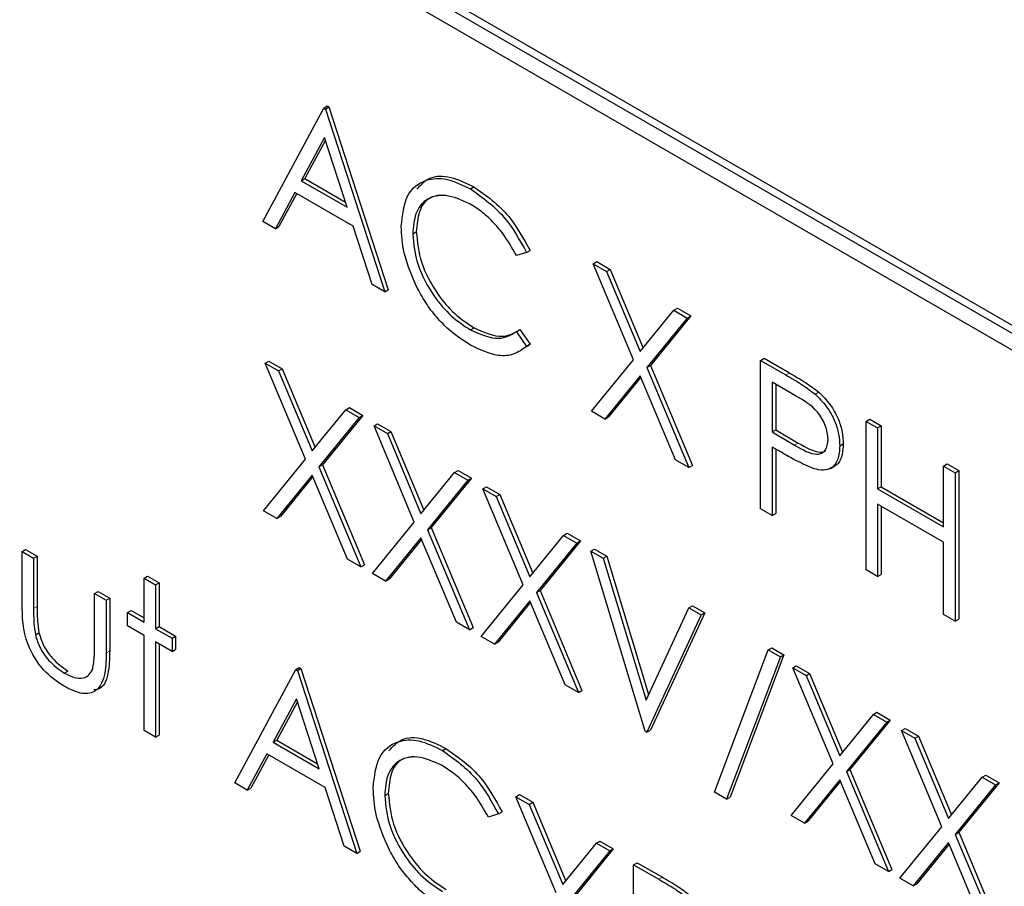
# Paper-space layout 'Blatt2' of a CAD drawing. Header units: millimetres. Extents: x 5 to 418, y 2 to 292.
# Tile 38 of 103: x 118.08 to 119.7, y 190.12 to 191.55. Entities that reach past the tile are written whole.
import ezdxf

# ---------------------------------------------------------------- set-up
doc = ezdxf.new("R2010")
doc.units = ezdxf.units.MM

psp = doc.layouts.new('Blatt2')

# ---------------------------------------------------------------- linework, layer by layer
at = {"color": 7, "linetype": 'Continuous', "lineweight": 25}
for p, q in [((119.9259, 190.912), (117.3332, 192.4088)), ((119.9377, 190.9188), (117.3449, 192.4156)), ((117.3332, 192.3816), (119.9259, 190.8848)), ((118.4768, 191.2198), (118.5774, 191.4067)), ((118.5774, 191.4067), (118.5833, 191.4101)), ((118.5774, 191.4067), (118.5802, 191.4051)), ((118.5802, 191.4051), (118.5861, 191.4085)), ((118.5802, 191.4051), (118.6781, 191.1036)), ((118.5833, 191.4101), (118.5861, 191.4085)), ((118.5861, 191.4085), (118.684, 191.107)), ((118.5786, 191.3583), (118.5402, 191.2869)), ((118.5801, 191.3536), (118.5461, 191.2903)), ((118.616, 191.2431), (118.5786, 191.3583)), ((118.5402, 191.2869), (118.5461, 191.2903)), ((118.5402, 191.2869), (118.616, 191.2431)), ((118.5461, 191.2903), (118.6133, 191.2515)), ((118.5299, 191.2677), (118.4976, 191.2078)), ((118.626, 191.2122), (118.5299, 191.2677)), ((118.8194, 191.2733), (118.8253, 191.2767)), ((118.533, 191.2659), (118.5035, 191.2112)), ((118.4976, 191.2078), (118.4768, 191.2198)), ((118.4976, 191.2078), (118.5035, 191.2112)), ((118.6574, 191.1156), (118.626, 191.2122)), ((118.7243, 191.1992), (118.7302, 191.2026)), ((118.912, 191.1686), (118.9179, 191.172)), ((118.912, 191.1686), (118.8953, 191.1635)), ((119.0221, 191.15), (119.028, 191.1534)), ((119.0221, 191.15), (119.0441, 191.1373)), ((119.0887, 190.9915), (119.0221, 191.15)), ((119.028, 191.1534), (119.05, 191.1407)), ((119.0441, 191.1373), (119.05, 191.1407)), ((119.05, 191.1407), (119.1045, 191.011)), ((119.0441, 191.1373), (119.0996, 191.005)), ((118.6781, 191.1036), (118.6574, 191.1156)), ((118.6781, 191.1036), (118.684, 191.107)), ((119.0996, 191.005), (119.1552, 191.0732)), ((119.1552, 191.0732), (119.1611, 191.0766)), ((119.1552, 191.0732), (119.1771, 191.0605)), ((119.1611, 191.0766), (119.183, 191.0639)), ((119.1771, 191.0605), (119.1106, 190.9789)), ((119.183, 191.0639), (119.1165, 190.9823)), ((119.1771, 191.0605), (119.183, 191.0639)), ((118.8195, 191.0408), (118.8254, 191.0442)), ((118.8953, 191.0379), (118.9012, 191.0413)), ((118.9012, 191.0413), (118.9179, 191.0171)), ((118.8953, 191.0379), (118.912, 191.0137)), ((118.9179, 191.0171), (118.9119, 191.0135)), ((118.912, 191.0137), (118.9179, 191.0171)), ((119.0194, 190.9066), (119.0887, 190.9915)), ((119.2982, 190.9906), (119.304, 190.994)), ((119.304, 190.994), (119.3456, 190.97)), ((118.4809, 190.9861), (118.4868, 190.9895)), ((118.4809, 190.9861), (118.5029, 190.9734)), ((118.5474, 190.8277), (118.4809, 190.9861)), ((118.4868, 190.9895), (118.5088, 190.9768)), ((118.5029, 190.9734), (118.5088, 190.9768)), ((118.5088, 190.9768), (118.5632, 190.8471)), ((119.1106, 190.9789), (119.1165, 190.9823)), ((119.1106, 190.9789), (119.1799, 190.814)), ((119.1165, 190.9823), (119.1857, 190.8174)), ((119.2982, 190.9906), (119.3398, 190.9666)), ((119.2982, 190.7457), (119.2982, 190.9906)), ((118.5029, 190.9734), (118.5584, 190.8412)), ((119.0996, 190.9654), (119.0414, 190.8939)), ((119.1007, 190.9629), (119.0473, 190.8973)), ((119.1579, 190.8266), (119.0996, 190.9654)), ((119.356, 190.9321), (119.3172, 190.9545)), ((119.3172, 190.9545), (119.3172, 190.8729)), ((119.3231, 190.9511), (119.3231, 190.8763)), ((119.3881, 190.935), (119.394, 190.9384)), ((118.614, 190.9093), (118.6198, 190.9127)), ((118.6198, 190.9127), (118.6418, 190.9)), ((118.5584, 190.8412), (118.614, 190.9093)), ((118.6359, 190.8966), (118.5694, 190.815)), ((118.6418, 190.9), (118.5753, 190.8184)), ((118.614, 190.9093), (118.6359, 190.8966)), ((118.6359, 190.8966), (118.6418, 190.9)), ((119.0414, 190.8939), (119.0194, 190.9066)), ((119.0414, 190.8939), (119.0473, 190.8973)), ((118.6604, 190.8825), (118.6663, 190.8859)), ((118.6604, 190.8825), (118.6824, 190.8698)), ((118.7269, 190.724), (118.6604, 190.8825)), ((118.6663, 190.8859), (118.6883, 190.8732)), ((119.4722, 190.8901), (119.4781, 190.8935)), ((119.4722, 190.8901), (119.4912, 190.8792)), ((119.4722, 190.6452), (119.4722, 190.8901)), ((119.4781, 190.8935), (119.4971, 190.8826)), ((119.4912, 190.8792), (119.4971, 190.8826)), ((119.4912, 190.8792), (119.4912, 190.7787)), ((119.4971, 190.8826), (119.4971, 190.7821)), ((118.6824, 190.8698), (118.6883, 190.8732)), ((118.6824, 190.8698), (118.7379, 190.7375)), ((118.6883, 190.8732), (118.7427, 190.7435)), ((119.3172, 190.8729), (119.3231, 190.8763)), ((119.3172, 190.8729), (119.3543, 190.8509)), ((119.3231, 190.8763), (119.3602, 190.8543)), ((119.3324, 190.839), (119.3172, 190.8477)), ((119.3172, 190.8477), (119.3172, 190.7347)), ((119.4287, 190.8496), (119.4346, 190.853)), ((119.3231, 190.8443), (119.3231, 190.7381)), ((118.4782, 190.7427), (118.5474, 190.8277)), ((118.5694, 190.815), (118.5753, 190.8184)), ((118.5694, 190.815), (118.6386, 190.6501)), ((118.5753, 190.8184), (118.6445, 190.6535)), ((119.1799, 190.814), (119.1579, 190.8266)), ((119.1799, 190.814), (119.1857, 190.8174)), ((119.4132, 190.8125), (119.4205, 190.8168)), ((119.6, 190.8164), (119.6059, 190.8198)), ((119.6, 190.7159), (119.6, 190.8164)), ((119.6, 190.8164), (119.6191, 190.8054)), ((119.6059, 190.8198), (119.625, 190.8088)), ((118.5584, 190.8015), (118.5002, 190.73)), ((118.5595, 190.799), (118.506, 190.7334)), ((118.6167, 190.6628), (118.5584, 190.8015)), ((118.7379, 190.7375), (118.7934, 190.8057)), ((118.8213, 190.7964), (118.7548, 190.7148)), ((118.7934, 190.8057), (118.7993, 190.8091)), ((118.7934, 190.8057), (118.8154, 190.793)), ((118.7993, 190.8091), (118.8213, 190.7964)), ((118.8154, 190.793), (118.8213, 190.7964)), ((119.6191, 190.8054), (119.625, 190.8088)), ((119.6191, 190.8054), (119.6191, 190.5604)), ((119.625, 190.8088), (119.625, 190.5638)), ((118.8154, 190.793), (118.7489, 190.7114)), ((118.8399, 190.7789), (118.8458, 190.7823)), ((118.8458, 190.7823), (118.8678, 190.7696)), ((119.4912, 190.7787), (119.4971, 190.7821)), ((119.4971, 190.7821), (119.6, 190.7227)), ((118.8399, 190.7789), (118.8619, 190.7662)), ((118.9064, 190.6204), (118.8399, 190.7789)), ((118.8619, 190.7662), (118.8678, 190.7696)), ((118.8619, 190.7662), (118.9174, 190.6339)), ((118.8678, 190.7696), (118.9222, 190.6398)), ((119.4912, 190.7787), (119.6, 190.7159)), ((119.6, 190.6907), (119.4912, 190.7535)), ((119.4912, 190.7535), (119.4912, 190.6342)), ((119.4971, 190.7501), (119.4971, 190.6376)), ((118.5002, 190.73), (118.4782, 190.7427)), ((118.5002, 190.73), (118.506, 190.7334)), ((119.3172, 190.7347), (119.2982, 190.7457)), ((119.3172, 190.7347), (119.3231, 190.7381)), ((118.6577, 190.6391), (118.7269, 190.724)), ((118.7489, 190.7114), (118.7548, 190.7148)), ((118.7489, 190.7114), (118.8181, 190.5465)), ((118.7548, 190.7148), (118.824, 190.5499)), ((118.9174, 190.6339), (118.9729, 190.7021)), ((118.9729, 190.7021), (118.9788, 190.7055)), ((118.9729, 190.7021), (118.9949, 190.6894)), ((118.9788, 190.7055), (119.0008, 190.6928)), ((118.7379, 190.6979), (118.6796, 190.6264)), ((118.739, 190.6954), (118.6855, 190.6298)), ((118.7962, 190.5591), (118.7379, 190.6979)), ((118.9949, 190.6894), (118.9284, 190.6077)), ((119.0008, 190.6928), (118.9343, 190.6111)), ((118.9949, 190.6894), (119.0008, 190.6928)), ((119.6, 190.5714), (119.6, 190.6907)), ((118.0798, 190.6754), (118.0856, 190.6788)), ((118.0798, 190.6754), (118.0988, 190.6644)), ((118.0798, 190.5899), (118.0798, 190.6754)), ((118.0856, 190.6788), (118.1047, 190.6678)), ((118.0988, 190.6644), (118.1047, 190.6678)), ((118.1047, 190.6678), (118.1047, 190.5848)), ((119.018, 190.676), (119.0239, 190.6794)), ((119.018, 190.676), (119.0384, 190.6642)), ((119.1078, 190.3793), (119.018, 190.676)), ((119.0239, 190.6794), (119.0443, 190.6677)), ((119.0384, 190.6642), (119.0443, 190.6677)), ((119.0443, 190.6677), (119.1133, 190.4394)), ((118.0988, 190.6644), (118.0988, 190.5814)), ((118.6386, 190.6501), (118.6167, 190.6628)), ((118.6386, 190.6501), (118.6445, 190.6535)), ((119.0384, 190.6642), (119.1091, 190.4304)), ((118.281, 190.6315), (118.2869, 190.6349)), ((118.2869, 190.6349), (118.3059, 190.6239)), ((118.6796, 190.6264), (118.6577, 190.6391)), ((119.4912, 190.6342), (119.4722, 190.6452)), ((119.4912, 190.6342), (119.4971, 190.6376)), ((118.281, 190.6315), (118.3, 190.6205)), ((118.281, 190.5592), (118.281, 190.6315)), ((118.3, 190.6205), (118.3059, 190.6239)), ((118.3, 190.6205), (118.3, 190.5482)), ((118.3059, 190.6239), (118.3059, 190.5516)), ((118.6796, 190.6264), (118.6855, 190.6298)), ((118.8372, 190.5355), (118.9064, 190.6204)), ((118.1994, 190.6063), (118.2053, 190.6097)), ((118.1994, 190.5233), (118.1994, 190.6063)), ((118.1994, 190.6063), (118.2185, 190.5953)), ((118.2053, 190.6097), (118.2243, 190.5987)), ((118.9284, 190.6077), (118.9343, 190.6111)), ((118.9284, 190.6077), (118.9976, 190.4428)), ((118.9343, 190.6111), (119.0035, 190.4462)), ((118.2185, 190.5953), (118.2243, 190.5987)), ((118.2185, 190.5953), (118.2185, 190.5082)), ((118.2243, 190.5987), (118.2243, 190.5116)), ((118.9174, 190.5943), (118.8591, 190.5228)), ((118.9185, 190.5917), (118.865, 190.5262)), ((118.9757, 190.4555), (118.9174, 190.5943)), ((119.1799, 190.5826), (119.1857, 190.586)), ((119.1857, 190.586), (119.2061, 190.5742)), ((118.2538, 190.5749), (118.2597, 190.5783)), ((118.2538, 190.5529), (118.2538, 190.5749)), ((118.2538, 190.5749), (118.281, 190.5592)), ((118.2597, 190.5783), (118.281, 190.566)), ((119.1091, 190.4304), (119.1799, 190.5826)), ((119.2002, 190.5708), (119.1105, 190.3777)), ((119.2061, 190.5742), (119.1164, 190.3811)), ((119.1799, 190.5826), (119.2002, 190.5708)), ((119.2002, 190.5708), (119.2061, 190.5742)), ((119.6191, 190.5604), (119.6, 190.5714)), ((118.281, 190.5372), (118.2538, 190.5529)), ((118.8181, 190.5465), (118.7962, 190.5591)), ((119.6191, 190.5604), (119.625, 190.5638)), ((118.1018, 190.5378), (118.1077, 190.5412)), ((118.281, 190.3802), (118.281, 190.5372)), ((118.3, 190.5482), (118.3059, 190.5516)), ((118.3, 190.5482), (118.3272, 190.5325)), ((118.3059, 190.5516), (118.3331, 190.5359)), ((118.8181, 190.5465), (118.824, 190.5499)), ((118.3272, 190.5106), (118.3, 190.5263)), ((118.3, 190.5263), (118.3, 190.3692)), ((118.3059, 190.5229), (118.3059, 190.3726)), ((118.3272, 190.5325), (118.3331, 190.5359)), ((118.3272, 190.5325), (118.3272, 190.5106)), ((118.3331, 190.5359), (118.3331, 190.514)), ((118.8591, 190.5228), (118.8372, 190.5355)), ((118.8591, 190.5228), (118.865, 190.5262)), ((118.3272, 190.5106), (118.3331, 190.514)), ((119.222, 190.2788), (119.3107, 190.5133)), ((119.3367, 190.5052), (119.248, 190.2706)), ((119.3107, 190.5133), (119.3166, 190.5167)), ((119.3107, 190.5133), (119.3308, 190.5018)), ((119.3166, 190.5167), (119.3367, 190.5052)), ((119.3308, 190.5018), (119.3367, 190.5052)), ((119.3308, 190.5018), (119.2421, 190.2672)), ((118.1494, 190.475), (118.1553, 190.4784)), ((118.4306, 190.2939), (118.5312, 190.4807)), ((118.5312, 190.4807), (118.5371, 190.4841)), ((118.5312, 190.4807), (118.5339, 190.4792)), ((118.5339, 190.4792), (118.5398, 190.4826)), ((118.5339, 190.4792), (118.6318, 190.1777)), ((118.5371, 190.4841), (118.5398, 190.4826)), ((118.5398, 190.4826), (118.6377, 190.1811)), ((119.3512, 190.4837), (119.3571, 190.4871)), ((119.3512, 190.4837), (119.3732, 190.471)), ((119.4177, 190.3253), (119.3512, 190.4837)), ((119.3571, 190.4871), (119.3791, 190.4744)), ((119.3732, 190.471), (119.3791, 190.4744)), ((119.3791, 190.4744), (119.4335, 190.3447)), ((118.9976, 190.4428), (118.9757, 190.4555)), ((119.3732, 190.471), (119.4287, 190.3387)), ((118.9976, 190.4428), (119.0035, 190.4462)), ((118.5324, 190.4323), (118.4939, 190.3609)), ((118.5339, 190.4276), (118.4998, 190.3643)), ((118.5698, 190.3172), (118.5324, 190.4323)), ((119.4287, 190.3387), (119.4842, 190.4069)), ((119.4842, 190.4069), (119.4901, 190.4103)), ((119.4842, 190.4069), (119.5062, 190.3942)), ((119.4901, 190.4103), (119.5121, 190.3976)), ((119.5062, 190.3942), (119.4397, 190.3126)), ((119.5121, 190.3976), (119.4456, 190.316)), ((119.5062, 190.3942), (119.5121, 190.3976)), ((118.3, 190.3692), (118.281, 190.3802)), ((119.1105, 190.3777), (119.1078, 190.3793)), ((119.1105, 190.3777), (119.1164, 190.3811)), ((119.5307, 190.3801), (119.5366, 190.3835)), ((119.5307, 190.3801), (119.5527, 190.3674)), ((119.5972, 190.2216), (119.5307, 190.3801)), ((119.5366, 190.3835), (119.5585, 190.3708)), ((118.3, 190.3692), (118.3059, 190.3726)), ((118.4939, 190.3609), (118.4998, 190.3643)), ((118.4939, 190.3609), (118.5698, 190.3172)), ((118.4998, 190.3643), (118.567, 190.3255)), ((119.5527, 190.3674), (119.5585, 190.3708)), ((119.5527, 190.3674), (119.6082, 190.2351)), ((119.5585, 190.3708), (119.613, 190.2411)), ((118.4836, 190.3418), (118.4514, 190.2819)), ((118.5798, 190.2863), (118.4836, 190.3418)), ((118.7732, 190.3473), (118.7791, 190.3507)), ((118.4867, 190.34), (118.4573, 190.2853)), ((119.3485, 190.2403), (119.4177, 190.3253)), ((119.4397, 190.3126), (119.4456, 190.316)), ((119.4397, 190.3126), (119.5089, 190.1477)), ((119.4456, 190.316), (119.5148, 190.1511)), ((118.4514, 190.2819), (118.4306, 190.2939)), ((119.4287, 190.2991), (119.3704, 190.2276)), ((119.4298, 190.2966), (119.3763, 190.231)), ((119.487, 190.1604), (119.4287, 190.2991)), ((119.6082, 190.2351), (119.6637, 190.3033)), ((119.6916, 190.294), (119.6251, 190.2124)), ((119.6637, 190.3033), (119.6696, 190.3067)), ((119.6637, 190.3033), (119.6857, 190.2906)), ((119.6696, 190.3067), (119.6916, 190.294)), ((119.6857, 190.2906), (119.6916, 190.294)), ((118.4514, 190.2819), (118.4573, 190.2853)), ((118.6111, 190.1896), (118.5798, 190.2863)), ((118.6781, 190.2732), (118.684, 190.2766)), ((119.2421, 190.2672), (119.222, 190.2788)), ((119.6857, 190.2906), (119.6192, 190.2089)), ((118.8943, 190.2711), (118.9002, 190.2745)), ((118.8943, 190.2711), (118.9163, 190.2585)), ((118.9608, 190.1127), (118.8943, 190.2711)), ((118.9002, 190.2745), (118.9222, 190.2619)), ((118.9163, 190.2585), (118.9222, 190.2619)), ((118.9222, 190.2619), (118.9766, 190.1321)), ((119.2421, 190.2672), (119.248, 190.2706)), ((118.8657, 190.2427), (118.8716, 190.2461)), ((118.9163, 190.2585), (118.9718, 190.1262)), ((118.8657, 190.2427), (118.8491, 190.2376)), ((119.3704, 190.2276), (119.3485, 190.2403)), ((119.3704, 190.2276), (119.3763, 190.231)), ((119.528, 190.1367), (119.5972, 190.2216)), ((119.6192, 190.2089), (119.6251, 190.2124)), ((119.6251, 190.2124), (119.6943, 190.0475)), ((119.0273, 190.1943), (119.0332, 190.1977)), ((119.0332, 190.1977), (119.0552, 190.1851)), ((119.6082, 190.1955), (119.5499, 190.124)), ((119.6665, 190.0567), (119.6082, 190.1955)), ((119.6192, 190.2089), (119.6884, 190.0441)), ((118.6318, 190.1777), (118.6111, 190.1896)), ((118.6318, 190.1777), (118.6377, 190.1811)), ((118.9718, 190.1262), (119.0273, 190.1943)), ((119.0493, 190.1817), (118.9828, 190.1)), ((119.0552, 190.1851), (118.9887, 190.1034)), ((119.0273, 190.1943), (119.0493, 190.1817)), ((119.0493, 190.1817), (119.0552, 190.1851)), ((119.6093, 190.193), (119.5558, 190.1274)), ((119.0887, 190.1589), (119.0946, 190.1623)), ((119.0887, 190.1589), (119.1303, 190.1349)), ((119.0887, 189.9139), (119.0887, 190.1589)), ((119.0946, 190.1623), (119.1362, 190.1383)), ((119.5089, 190.1477), (119.487, 190.1604)), ((119.5089, 190.1477), (119.5148, 190.1511)), ((119.5499, 190.124), (119.528, 190.1367)), ((119.5499, 190.124), (119.5558, 190.1274))]:
    psp.add_line(p, q, dxfattribs=at)
at = {"color": 7, "linetype": 'Continuous', "lineweight": 18}
for p, q in [((119.3398, 190.9666), (119.3456, 190.97)), ((119.3543, 190.8509), (119.3602, 190.8543)), ((118.0988, 190.5814), (118.1047, 190.5848)), ((118.2185, 190.5082), (118.2243, 190.5116)), ((119.1303, 190.1349), (119.1362, 190.1383))]:
    psp.add_line(p, q, dxfattribs=at)
at = {"color": 7, "linetype": 'Continuous', "lineweight": 25}
for points, knots in [([(118.7053, 191.2118), (118.7072, 191.2299), (118.7111, 191.2661), (118.7425, 191.29), (118.7802, 191.2925), (118.8063, 191.2797), (118.8194, 191.2733)], [0, 0, 0, 0, 0.279512, 0.55908, 0.779374, 1, 1, 1, 1]), ([(118.7313, 191.2729), (118.7378, 191.28), (118.7517, 191.2953), (118.7865, 191.2955), (118.8124, 191.283), (118.8253, 191.2767)], [0, 0, 0, 0, 0.303709, 0.651592, 1, 1, 1, 1]), ([(118.8194, 191.2733), (118.8398, 191.2589), (118.8762, 191.2333), (118.901, 191.1884), (118.912, 191.1686)], [0, 0, 0, 0, 0.5595165, 1, 1, 1, 1]), ([(118.8253, 191.2767), (118.8457, 191.2623), (118.8821, 191.2367), (118.9069, 191.1918), (118.9179, 191.172)], [0, 0, 0, 0, 0.5595165, 1, 1, 1, 1]), ([(118.8182, 191.2488), (118.8047, 191.2549), (118.7776, 191.2669), (118.746, 191.2586), (118.7272, 191.2345), (118.7253, 191.2109), (118.7243, 191.1992)], [0, 0, 0, 0, 0.279856, 0.559519, 0.779686, 1, 1, 1, 1]), ([(118.7724, 191.2628), (118.7651, 191.262), (118.7486, 191.26), (118.7333, 191.2374), (118.7312, 191.2142), (118.7302, 191.2026)], [0, 0, 0, 0, 0.285239, 0.6425, 1, 1, 1, 1]), ([(118.8953, 191.1635), (118.8884, 191.1759), (118.877, 191.1962), (118.8562, 191.2198), (118.8376, 191.2367), (118.8247, 191.2448), (118.8182, 191.2488)], [0, 0, 0, 0, 0.339327, 0.559466, 0.779727, 1, 1, 1, 1]), ([(118.7322, 191.109), (118.7234, 191.1289), (118.7077, 191.1645), (118.706, 191.1973), (118.7053, 191.2118)], [0, 0, 0, 0, 0.559029, 1, 1, 1, 1]), ([(118.7302, 191.2026), (118.7318, 191.1858), (118.7351, 191.1522), (118.7616, 191.1027), (118.7932, 191.0655), (118.8147, 191.0513), (118.8254, 191.0442)], [0, 0, 0, 0, 0.279434, 0.558921, 0.779283, 1, 1, 1, 1]), ([(118.7243, 191.1992), (118.7259, 191.1824), (118.7292, 191.1488), (118.7557, 191.0993), (118.7873, 191.0621), (118.8088, 191.0479), (118.8195, 191.0408)], [0, 0, 0, 0, 0.279434, 0.558921, 0.779283, 1, 1, 1, 1]), ([(118.8197, 191.0156), (118.8085, 191.0228), (118.7901, 191.0346), (118.7659, 191.0586), (118.7472, 191.0823), (118.7372, 191.1001), (118.7322, 191.109)], [0, 0, 0, 0, 0.339838, 0.559927, 0.779959, 1, 1, 1, 1]), ([(118.8195, 191.0408), (118.8359, 191.0336), (118.8653, 191.0208), (118.8861, 191.0327), (118.8953, 191.0379)], [0, 0, 0, 0, 0.558772, 1, 1, 1, 1]), ([(118.8254, 191.0442), (118.8418, 191.0371), (118.8712, 191.0242), (118.892, 191.0361), (118.9012, 191.0413)], [0, 0, 0, 0, 0.558772, 1, 1, 1, 1]), ([(118.912, 191.0137), (118.9054, 191.0088), (118.8923, 190.9991), (118.8609, 190.9964), (118.8353, 191.0083), (118.8197, 191.0156)], [0, 0, 0, 0, 0.28041, 0.560795, 1, 1, 1, 1]), ([(119.3398, 190.9666), (119.3488, 190.9614), (119.365, 190.9521), (119.381, 190.9403), (119.3881, 190.935)], [0, 0, 0, 0, 0.560314, 1, 1, 1, 1]), ([(119.3456, 190.97), (119.3547, 190.9648), (119.3709, 190.9555), (119.3869, 190.9437), (119.394, 190.9384)], [0, 0, 0, 0, 0.560314, 1, 1, 1, 1]), ([(119.4097, 190.8605), (119.4087, 190.868), (119.4073, 190.8795), (119.3994, 190.895), (119.3845, 190.9161), (119.3686, 190.925), (119.356, 190.9321)], [0, 0, 0, 0, 0.248969, 0.374729, 0.500383, 1, 1, 1, 1]), ([(119.3881, 190.935), (119.3945, 190.9286), (119.4074, 190.9158), (119.4207, 190.8916), (119.4278, 190.8687), (119.4284, 190.8559), (119.4287, 190.8496)], [0, 0, 0, 0, 0.279705, 0.559381, 0.779509, 1, 1, 1, 1]), ([(119.394, 190.9384), (119.4004, 190.932), (119.4133, 190.9192), (119.4266, 190.895), (119.4337, 190.8721), (119.4343, 190.8593), (119.4346, 190.853)], [0, 0, 0, 0, 0.279705, 0.559381, 0.779509, 1, 1, 1, 1]), ([(119.3543, 190.8509), (119.3673, 190.8434), (119.3834, 190.834), (119.3991, 190.8372), (119.4073, 190.8437), (119.4087, 190.8538), (119.4097, 190.8605)], [0, 0, 0, 0, 0.499721, 0.62535, 0.751083, 1, 1, 1, 1]), ([(119.3602, 190.8543), (119.3729, 190.8472), (119.3887, 190.8383), (119.403, 190.8396), (119.4051, 190.8415), (119.4053, 190.8416)], [0, 0, 0, 0, 0.782951, 0.9797839, 1, 1, 1, 1]), ([(119.4287, 190.8496), (119.4282, 190.8418), (119.4272, 190.8262), (119.4166, 190.8127), (119.4021, 190.8084), (119.3916, 190.8107), (119.3864, 190.8118)], [0, 0, 0, 0, 0.280099, 0.559324, 0.779458, 1, 1, 1, 1]), ([(119.4346, 190.853), (119.434, 190.8454), (119.4328, 190.8302), (119.4259, 190.8183), (119.42, 190.8167), (119.4197, 190.8166)], [0, 0, 0, 0, 0.486653, 0.971789, 1, 1, 1, 1]), ([(119.3864, 190.8118), (119.3763, 190.8162), (119.3584, 190.8239), (119.3403, 190.8344), (119.3324, 190.839)], [0, 0, 0, 0, 0.559694, 1, 1, 1, 1]), ([(118.1492, 190.4532), (118.1374, 190.461), (118.1139, 190.4768), (118.081, 190.5316), (118.0802, 190.5678), (118.0798, 190.5899)], [0, 0, 0, 0, 0.28097, 0.559785, 1, 1, 1, 1]), ([(118.0988, 190.5814), (118.0988, 190.5735), (118.0987, 190.5595), (118.1009, 190.5444), (118.1018, 190.5378)], [0, 0, 0, 0, 0.560377, 1, 1, 1, 1]), ([(118.1047, 190.5848), (118.1047, 190.5769), (118.1046, 190.5629), (118.1068, 190.5478), (118.1077, 190.5412)], [0, 0, 0, 0, 0.560377, 1, 1, 1, 1]), ([(118.1018, 190.5378), (118.1042, 190.5304), (118.1088, 190.5157), (118.1259, 190.4916), (118.1405, 190.4813), (118.1494, 190.475)], [0, 0, 0, 0, 0.280117, 0.560544, 1, 1, 1, 1]), ([(118.1077, 190.5412), (118.11, 190.5338), (118.1147, 190.5191), (118.1318, 190.495), (118.1464, 190.4847), (118.1553, 190.4784)], [0, 0, 0, 0, 0.280117, 0.560544, 1, 1, 1, 1]), ([(118.1963, 190.4815), (118.1974, 190.4889), (118.1995, 190.5022), (118.1994, 190.5168), (118.1994, 190.5233)], [0, 0, 0, 0, 0.559371, 1, 1, 1, 1]), ([(118.2185, 190.5082), (118.2183, 190.4949), (118.2179, 190.4685), (118.203, 190.4422), (118.1765, 190.4394), (118.1583, 190.4486), (118.1492, 190.4532)], [0, 0, 0, 0, 0.281501, 0.559646, 0.779298, 1, 1, 1, 1]), ([(118.2243, 190.5116), (118.224, 190.4986), (118.2234, 190.4729), (118.2129, 190.4481), (118.2004, 190.4475), (118.1979, 190.4474)], [0, 0, 0, 0, 0.4484507, 0.8915555, 1, 1, 1, 1]), ([(118.1494, 190.475), (118.1549, 190.4722), (118.1659, 190.4666), (118.1801, 190.4661), (118.1908, 190.471), (118.1944, 190.478), (118.1963, 190.4815)], [0, 0, 0, 0, 0.28027, 0.560007, 0.780074, 1, 1, 1, 1]), ([(118.659, 190.2859), (118.661, 190.304), (118.6649, 190.3401), (118.6962, 190.3641), (118.734, 190.3666), (118.7601, 190.3538), (118.7732, 190.3473)], [0, 0, 0, 0, 0.2795119, 0.5590796, 0.7793739, 1, 1, 1, 1]), ([(118.6851, 190.347), (118.6916, 190.3541), (118.7055, 190.3694), (118.7402, 190.3696), (118.7661, 190.357), (118.7791, 190.3507)], [0, 0, 0, 0, 0.303709, 0.651592, 1, 1, 1, 1]), ([(118.7732, 190.3473), (118.7935, 190.333), (118.8299, 190.3073), (118.8548, 190.2624), (118.8657, 190.2427)], [0, 0, 0, 0, 0.5595165, 1, 1, 1, 1]), ([(118.7791, 190.3507), (118.7994, 190.3364), (118.8358, 190.3107), (118.8607, 190.2658), (118.8716, 190.2461)], [0, 0, 0, 0, 0.5595165, 1, 1, 1, 1]), ([(118.772, 190.3229), (118.7584, 190.3289), (118.7314, 190.341), (118.6998, 190.3326), (118.681, 190.3085), (118.679, 190.285), (118.6781, 190.2732)], [0, 0, 0, 0, 0.279856, 0.559519, 0.779686, 1, 1, 1, 1]), ([(118.7261, 190.3369), (118.7188, 190.336), (118.7024, 190.3341), (118.687, 190.3115), (118.685, 190.2883), (118.684, 190.2766)], [0, 0, 0, 0, 0.285239, 0.6425, 1, 1, 1, 1]), ([(118.8491, 190.2376), (118.8421, 190.2499), (118.8307, 190.2703), (118.81, 190.2938), (118.7913, 190.3108), (118.7784, 190.3189), (118.772, 190.3229)], [0, 0, 0, 0, 0.339327, 0.559466, 0.779727, 1, 1, 1, 1]), ([(118.6859, 190.183), (118.6772, 190.2029), (118.6615, 190.2385), (118.6598, 190.2714), (118.659, 190.2859)], [0, 0, 0, 0, 0.559029, 1, 1, 1, 1]), ([(118.684, 190.2766), (118.6856, 190.2599), (118.6888, 190.2263), (118.7154, 190.1768), (118.7469, 190.1395), (118.7684, 190.1254), (118.7792, 190.1183)], [0, 0, 0, 0, 0.279434, 0.558921, 0.779283, 1, 1, 1, 1]), ([(118.6781, 190.2732), (118.6797, 190.2565), (118.6829, 190.2229), (118.7095, 190.1734), (118.741, 190.1361), (118.7625, 190.122), (118.7733, 190.1149)], [0, 0, 0, 0, 0.279434, 0.558921, 0.779283, 1, 1, 1, 1]), ([(118.7734, 190.0897), (118.7623, 190.0968), (118.7439, 190.1086), (118.7197, 190.1327), (118.701, 190.1563), (118.6909, 190.1741), (118.6859, 190.183)], [0, 0, 0, 0, 0.339838, 0.559927, 0.779959, 1, 1, 1, 1]), ([(119.1303, 190.1349), (119.1394, 190.1297), (119.1556, 190.1204), (119.1716, 190.1085), (119.1787, 190.1033)], [0, 0, 0, 0, 0.560314, 1, 1, 1, 1]), ([(119.1362, 190.1383), (119.1453, 190.1331), (119.1615, 190.1238), (119.1775, 190.1119), (119.1846, 190.1067)], [0, 0, 0, 0, 0.560314, 1, 1, 1, 1])]:
    psp.add_open_spline(points, degree=3, knots=knots, dxfattribs=at)

doc.saveas('drawing.dxf')
